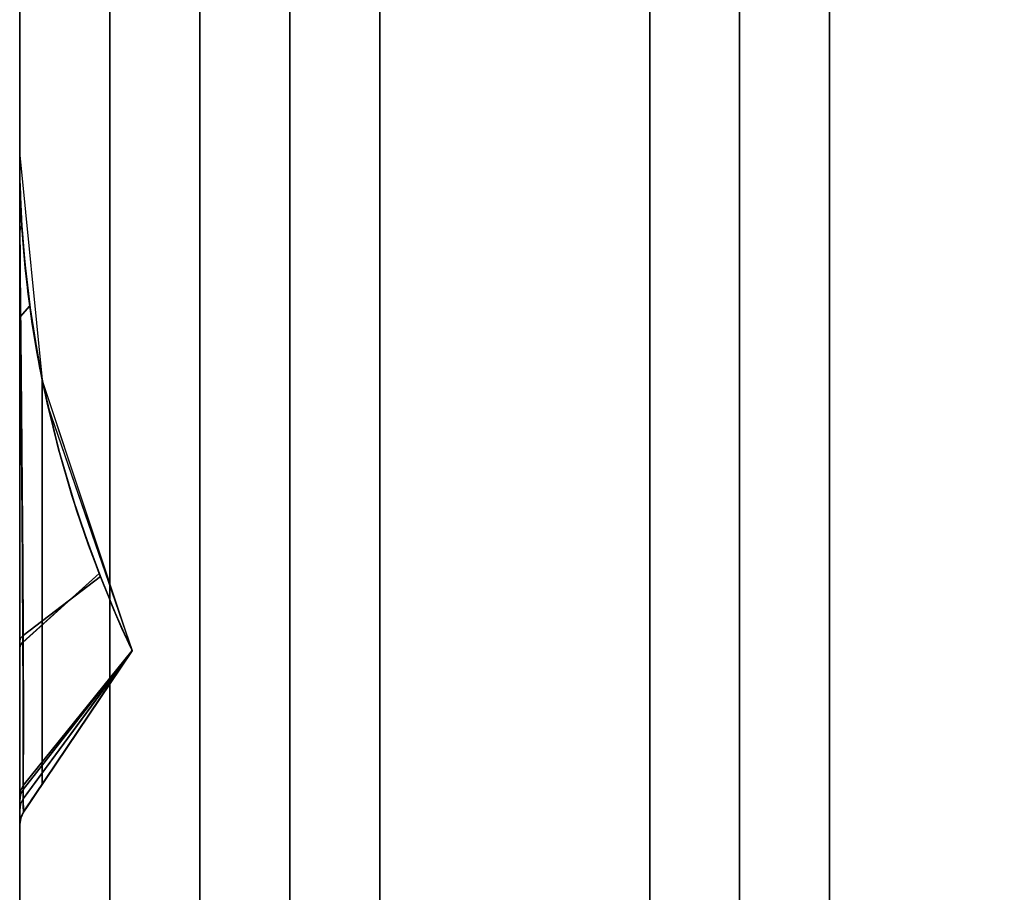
# Model space of a CAD drawing. Header units: centimetres. Extents: x -18 to 18, y -18 to 18.
# Tile 14 of 45: x -18 to -13.6, y 5.7 to 9.6. Entities that reach past the tile are written whole.
import ezdxf

# ---------------------------------------------------------------- set-up
doc = ezdxf.new("R2010")
doc.units = ezdxf.units.CM
doc.layers.get('0').update_dxf_attribs({"true_color": 0x5890e1})

msp = doc.modelspace()

# ---------------------------------------------------------------- linework, layer by layer
at = {"color": 183, "true_color": 0x8c58e1}
for points in [[(-17.9923, -17.6, 0), (-18, -17.6, 0), (-18, 17.6, 0), (-17.9923, 17.6, 0), (-17.9695, 17.6, 0), (-17.9325, 17.6, 0), (-17.8827, 17.6, 0), (-17.8221, 17.6, 0), (-17.753, 17.6, 0), (-17.678, 17.6, 0), (-17.6, 17.6, 0), (-17.6, -17.6, 0), (-17.678, -17.6, 0), (-17.753, -17.6, 0), (-17.8221, -17.6, 0), (-17.8827, -17.6, 0), (-17.9325, -17.6, 0), (-17.9695, -17.6, 0)], [(-18, 17.6, 0), (-18, -17.6, 0), (-18, -17.6, 0), (-18, 17.6, 0)], [(-17.678, 17.6, 0), (-17.753, 17.6, 0), (-17.8221, 17.6, 0), (-17.8827, 17.6, 0), (-17.9325, 17.6, 0), (-17.9695, 17.6, 0), (-17.9923, 17.6, 0), (-18, 17.6, 0), (-18, -17.6, 0), (-17.9923, -17.6, 0), (-17.9695, -17.6, 0), (-17.9325, -17.6, 0), (-17.8827, -17.6, 0), (-17.8221, -17.6, 0), (-17.753, -17.6, 0), (-17.678, -17.6, 0), (-17.6, -17.6, 0), (-17.6, 17.6, 0)], [(17.6, 17.6, 0), (17.6, -17.6, 0), (-17.6, -17.6, 0), (-17.6, 17.6, 0)], [(-17.6, 17.6, 0), (-17.6, -17.6, 0), (17.6, -17.6, 0), (17.6, 17.6, 0)], [(-17.2, -16.4, 0), (-17.2, 16.4, 0), (-17.1227, 16.4, 0), (-17.0469, 16.4, 0), (-16.9771, 16.4, 0), (-16.9171, 16.4, 0), (-16.8678, 16.4, 0), (-16.8304, 16.4, 0), (-16.8075, 16.4, 0), (-16.8, 16.4, 0), (-16.8, -16.4, 0), (-16.8075, -16.4, 0), (-16.8304, -16.4, 0), (-16.8678, -16.4, 0), (-16.9171, -16.4, 0), (-16.9771, -16.4, 0), (-17.0469, -16.4, 0), (-17.1227, -16.4, 0)], [(-16.7923, -16.4, 0), (-16.8, -16.4, 0), (-16.8, 16.4, 0), (-16.7923, 16.4, 0), (-16.7695, 16.4, 0), (-16.7325, 16.4, 0), (-16.6827, 16.4, 0), (-16.6221, 16.4, 0), (-16.553, 16.4, 0), (-16.478, 16.4, 0), (-16.4, 16.4, 0), (-16.4, -16.4, 0), (-16.478, -16.4, 0), (-16.553, -16.4, 0), (-16.6221, -16.4, 0), (-16.6827, -16.4, 0), (-16.7325, -16.4, 0), (-16.7695, -16.4, 0)], [(-16.4, 16.4, 0), (16.4, 16.4, 0), (16.4, -16.4, 0), (-16.4, -16.4, 0)], [(-14.8075, -14.4, 0), (-14.8304, -14.4, 0), (-14.8678, -14.4, 0), (-14.9171, -14.4, 0), (-14.9771, -14.4, 0), (-15.0469, -14.4, 0), (-15.1227, -14.4, 0), (-15.2, -14.4, 0), (-15.2, 14.4, 0), (-15.1227, 14.4, 0), (-15.0469, 14.4, 0), (-14.9771, 14.4, 0), (-14.9171, 14.4, 0), (-14.8678, 14.4, 0), (-14.8304, 14.4, 0), (-14.8075, 14.4, 0), (-14.8, 14.4, 0), (-14.8, -14.4, 0)], [(-14.7923, -14.4, 0), (-14.8, -14.4, 0), (-14.8, 14.4, 0), (-14.7923, 14.4, 0), (-14.7695, 14.4, 0), (-14.7325, 14.4, 0), (-14.6827, 14.4, 0), (-14.6221, 14.4, 0), (-14.553, 14.4, 0), (-14.478, 14.4, 0), (-14.4, 14.4, 0), (-14.4, -14.4, 0), (-14.478, -14.4, 0), (-14.553, -14.4, 0), (-14.6221, -14.4, 0), (-14.6827, -14.4, 0), (-14.7325, -14.4, 0), (-14.7695, -14.4, 0)], [(-14.4, -14.4, 0), (-14.4, 14.4, 0), (14.4, 14.4, 0), (14.4, -14.4, 0)], [(-18, 6.0414, 0), (-18, 9.0179, 0), (-18, 9.0179, 0), (-18, 9.0175, 0), (-18, 9.017, 0), (-18, 9.0171, 0), (-18, 9.0168, 0), (-18, 9.0005, 0), (-18, 9.0015, 0), (-18, 8.9139, 0), (-18, 8.7485, 0), (-18, 8.5152, 0), (-18, 8.2261, 0), (-18, 7.8963, 0), (-18, 7.5448, 0), (-18, 7.1919, 0), (-18, 6.8581, 0), (-18, 6.4472, 0), (-18, 6.288, 0), (-18, 6.1659, 0), (-18, 6.1658, 0), (-18, 6.0725, 0), (-18, 6.0413, 0)], [(-17.9984, 8.8924, 0), (-18, 9.0179, 0), (-18, 6.0414, 0), (-17.9956, 6.0706, 0), (-17.9829, 6.0972, 0), (-17.9643, 6.1248, 0), (-17.9438, 6.1554, 0), (-17.9221, 6.1876, 0), (-17.9, 6.2204, 0), (-17.9, 8.0187, 0), (-17.9121, 8.0809, 0), (-17.9235, 8.143, 0), (-17.9439, 8.2676, 0), (-17.9611, 8.3923, 0), (-17.9751, 8.517, 0), (-17.986, 8.6419, 0), (-17.9938, 8.767, 0)], [(-17.9999, 9.017, 0), (-17.9999, 9.0175, 0), (-17.9999, 9.0179, 0), (-18, 9.0179, 0), (-17.9, 8.0187, 0), (-17.875, 7.9023, 0), (-17.4999, 6.8147, 0), (-17.4998, 6.8147, 0), (-17.4998, 6.8147, 0), (-17.5089, 6.8338, 0), (-17.5284, 6.8762, 0), (-17.5532, 6.9317, 0), (-17.5809, 6.9964, 0), (-17.61, 7.0666, 0), (-17.6409, 7.144, 0), (-17.6935, 7.2839, 0), (-17.7469, 7.4392, 0), (-17.8277, 7.7113, 0), (-17.8965, 8.0019, 0), (-17.9472, 8.2902, 0), (-17.9785, 8.5523, 0), (-17.99, 8.7008, 0), (-17.997, 8.8438, 0), (-17.9987, 8.9088, 0), (-17.9996, 8.9634, 0), (-17.9999, 9.0027, 0)], [(-18, 9.0178, 0), (-18, 9.0178, 0), (-18, 9.0178, 0), (-18, 8.996, 0), (-18, 8.8865, 0), (-18, 8.6905, 0), (-18, 8.312, 0), (-18, 7.96, 0), (-18, 7.5778, 0), (-18, 7.1914, 0), (-18, 6.8275, 0), (-18, 6.6092, 0), (-18, 6.4192, 0), (-18, 6.2637, 0), (-18, 6.1475, 0), (-18, 6.1053, 0), (-18, 6.0424, 0), (-18, 6.0416, 0), (-18, 6.0415, 0), (-18, 9.0178, 0)], [(-17.9985, 8.894, 0), (-18, 9.0178, 0), (-18, 6.0417, 0), (-17.9958, 6.0703, 0), (-17.9829, 6.0974, 0), (-17.9672, 6.1207, 0), (-17.9469, 6.1508, 0), (-17.9238, 6.1851, 0), (-17.9, 6.2206, 0), (-17.9, 8.0185, 0), (-17.9122, 8.0807, 0), (-17.9236, 8.143, 0), (-17.944, 8.2678, 0), (-17.9612, 8.3927, 0), (-17.9753, 8.5178, 0), (-17.9861, 8.643, 0), (-17.9939, 8.7684, 0)], [(-18, 9.0147, 0), (-18, 9.0022, 0), (-17.9997, 8.9663, 0), (-17.9989, 8.915, 0), (-17.9974, 8.853, 0), (-17.9947, 8.7839, 0), (-17.9904, 8.705, 0), (-17.9994, 8.6822, 0), (-17.9997, 8.7929, 0), (-17.9999, 8.8831, 0), (-18, 8.9512, 0), (-18, 8.996, 0), (-18, 9.0178, 0), (-18, 9.0178, 0), (-18, 9.0178, 0)], [(-18, 9.0147, 0), (-18, 9.0178, 0), (-18, 9.0178, 0), (-18, 9.0178, 0), (-17.9, 8.0185, 0), (-17.875, 7.9022, 0), (-17.4999, 6.8147, 0), (-17.4998, 6.8147, 0), (-17.4998, 6.8147, 0), (-17.4998, 6.8147, 0), (-17.4998, 6.8147, 0), (-17.5002, 6.8155, 0), (-17.5064, 6.8283, 0), (-17.5227, 6.8634, 0), (-17.5454, 6.914, 0), (-17.5722, 6.9757, 0), (-17.6012, 7.0448, 0), (-17.6305, 7.1175, 0), (-17.6464, 7.1579, 0), (-17.7067, 7.3207, 0), (-17.768, 7.5051, 0), (-17.8263, 7.706, 0), (-17.8781, 7.9162, 0), (-17.9116, 8.0779, 0), (-17.9553, 8.3476, 0), (-17.962, 8.3997, 0), (-17.9791, 8.5588, 0), (-17.9904, 8.705, 0), (-17.9947, 8.7839, 0), (-17.9974, 8.853, 0), (-17.9989, 8.915, 0), (-17.9997, 8.9663, 0), (-17.9999, 9.0021, 0)], [(-18, 6.0413, 0), (-18, 6.0412, 0), (-18, 9.0175, 0), (-18, 9.0175, 0), (-18, 9.0175, 0), (-18, 9.0176, 0), (-18, 9.0175, 0), (-18, 8.9943, 0), (-18, 8.9944, 0), (-18, 8.8846, 0), (-18, 8.6903, 0), (-18, 8.3117, 0), (-18, 7.9598, 0), (-18, 7.5775, 0), (-18, 7.1911, 0), (-18, 6.8272, 0), (-18, 6.6089, 0), (-18, 6.4189, 0), (-18, 6.2634, 0), (-18, 6.1472, 0), (-18, 6.105, 0), (-18, 6.0422, 0)], [(-18, 6.0413, 0), (-18, 6.0412, 0), (-18, 9.0175, 0), (-18, 9.0175, 0), (-18, 9.0175, 0), (-18, 9.0176, 0), (-18, 9.0175, 0), (-18, 8.9943, 0), (-18, 8.9944, 0), (-18, 8.8846, 0), (-18, 8.6903, 0), (-18, 8.3117, 0), (-18, 7.9598, 0), (-18, 7.5775, 0), (-18, 7.1911, 0), (-18, 6.8272, 0), (-18, 6.6089, 0), (-18, 6.4189, 0), (-18, 6.2634, 0), (-18, 6.1472, 0), (-18, 6.105, 0), (-18, 6.0422, 0)], [(-18, 6.0413, 0), (-18, 6.0412, 0), (-18, 9.0175, 0), (-18, 9.0175, 0), (-18, 9.0175, 0), (-18, 9.0176, 0), (-18, 9.0175, 0), (-18, 8.9943, 0), (-18, 8.9944, 0), (-18, 8.8846, 0), (-18, 8.6903, 0), (-18, 8.3117, 0), (-18, 7.9598, 0), (-18, 7.5775, 0), (-18, 7.1911, 0), (-18, 6.8272, 0), (-18, 6.6089, 0), (-18, 6.4189, 0), (-18, 6.2634, 0), (-18, 6.1472, 0), (-18, 6.105, 0), (-18, 6.0422, 0)], [(-18, 9.0176, 0), (-18, 9.0175, 0), (-18, 9.0144, 0), (-18, 9.0019, 0), (-17.9997, 8.966, 0), (-17.9989, 8.9147, 0), (-17.9974, 8.8527, 0), (-17.9969, 8.8399, 0), (-17.9947, 8.7836, 0), (-17.9904, 8.7048, 0), (-17.9994, 8.6819, 0), (-17.9997, 8.7915, 0), (-17.9999, 8.8811, 0), (-18, 8.949, 0), (-18, 8.9942, 0), (-18, 9.0175, 0), (-18, 9.0175, 0)], [(-18, 6.0413, 0), (-18, 6.0412, 0), (-18, 9.0175, 0), (-18, 9.0175, 0), (-18, 9.0175, 0), (-18, 9.0175, 0), (-18, 8.9943, 0), (-18, 8.9944, 0), (-18, 8.8846, 0), (-18, 8.6903, 0), (-18, 8.3117, 0), (-18, 7.9598, 0), (-18, 7.5775, 0), (-18, 7.1911, 0), (-18, 6.8272, 0), (-18, 6.6089, 0), (-18, 6.4189, 0), (-18, 6.2634, 0), (-18, 6.1472, 0), (-18, 6.105, 0), (-18, 6.0422, 0)], [(-17.9985, 8.8937, 0), (-18, 9.0175, 0), (-18, 6.0414, 0), (-17.9958, 6.07, 0), (-17.9829, 6.0971, 0), (-17.9672, 6.1204, 0), (-17.9469, 6.1505, 0), (-17.9238, 6.1848, 0), (-17.9, 6.2203, 0), (-17.9, 8.0182, 0), (-17.9122, 8.0804, 0), (-17.9236, 8.1427, 0), (-17.944, 8.2675, 0), (-17.9612, 8.3925, 0), (-17.9753, 8.5175, 0), (-17.9861, 8.6427, 0), (-17.9939, 8.7682, 0)], [(-17.9985, 8.8937, 0), (-18, 9.0175, 0), (-18, 6.0414, 0), (-17.9958, 6.07, 0), (-17.9829, 6.0971, 0), (-17.9672, 6.1204, 0), (-17.9469, 6.1505, 0), (-17.9238, 6.1848, 0), (-17.9, 6.2203, 0), (-17.9, 8.0182, 0), (-17.9122, 8.0804, 0), (-17.9236, 8.1427, 0), (-17.944, 8.2675, 0), (-17.9612, 8.3925, 0), (-17.9753, 8.5175, 0), (-17.9861, 8.6427, 0), (-17.9939, 8.7682, 0)], [(-17.9985, 8.8937, 0), (-18, 9.0175, 0), (-18, 6.0414, 0), (-17.9958, 6.07, 0), (-17.9829, 6.0971, 0), (-17.9672, 6.1204, 0), (-17.9469, 6.1505, 0), (-17.9238, 6.1848, 0), (-17.9, 6.2203, 0), (-17.9, 8.0182, 0), (-17.9122, 8.0804, 0), (-17.9236, 8.1427, 0), (-17.944, 8.2675, 0), (-17.9612, 8.3925, 0), (-17.9753, 8.5175, 0), (-17.9861, 8.6427, 0), (-17.9939, 8.7682, 0)], [(-17.9985, 8.8937, 0), (-18, 9.0175, 0), (-18, 6.0414, 0), (-17.9958, 6.07, 0), (-17.9829, 6.0971, 0), (-17.9672, 6.1204, 0), (-17.9469, 6.1505, 0), (-17.9238, 6.1848, 0), (-17.9, 6.2203, 0), (-17.9, 8.0182, 0), (-17.9122, 8.0804, 0), (-17.9236, 8.1427, 0), (-17.944, 8.2675, 0), (-17.9612, 8.3925, 0), (-17.9753, 8.5175, 0), (-17.9861, 8.6427, 0), (-17.9939, 8.7682, 0)], [(-17.9947, 8.7836, 0), (-17.9904, 8.7048, 0), (-17.9994, 8.6819, 0), (-17.9997, 8.7915, 0), (-17.9999, 8.8811, 0), (-18, 8.949, 0), (-18, 8.9942, 0), (-18, 9.0175, 0), (-18, 9.0175, 0), (-18, 9.0175, 0), (-18, 9.0144, 0), (-18, 9.0019, 0), (-17.9997, 8.966, 0), (-17.9989, 8.9147, 0), (-17.9974, 8.8527, 0)], [(-18, 9.0171, 0), (-18, 9.0175, 0), (-18, 9.0175, 0), (-18, 9.0175, 0), (-17.9, 8.0182, 0), (-17.875, 7.902, 0), (-17.4999, 6.8144, 0), (-17.4998, 6.8144, 0), (-17.4998, 6.8144, 0), (-17.4998, 6.8144, 0), (-17.4998, 6.8144, 0), (-17.5002, 6.8152, 0), (-17.5064, 6.828, 0), (-17.5227, 6.8631, 0), (-17.5454, 6.9137, 0), (-17.5722, 6.9754, 0), (-17.6012, 7.0445, 0), (-17.6305, 7.1173, 0), (-17.6464, 7.1576, 0), (-17.7067, 7.3204, 0), (-17.768, 7.5049, 0), (-17.8263, 7.7057, 0), (-17.8781, 7.9159, 0), (-17.9116, 8.0776, 0), (-17.9553, 8.3473, 0), (-17.962, 8.3994, 0), (-17.9791, 8.5585, 0), (-17.9904, 8.7048, 0), (-17.9947, 8.7836, 0), (-17.9974, 8.8527, 0), (-17.9989, 8.9147, 0), (-17.9997, 8.966, 0), (-17.9999, 9.0018, 0), (-18, 9.0144, 0)], [(-18, 9.0144, 0), (-18, 9.0175, 0), (-18, 9.0175, 0), (-18, 9.0175, 0), (-17.9, 8.0182, 0), (-17.875, 7.902, 0), (-17.4999, 6.8144, 0), (-17.4998, 6.8144, 0), (-17.4998, 6.8144, 0), (-17.4998, 6.8144, 0), (-17.4998, 6.8144, 0), (-17.5002, 6.8152, 0), (-17.5064, 6.828, 0), (-17.5227, 6.8631, 0), (-17.5454, 6.9137, 0), (-17.5722, 6.9754, 0), (-17.6012, 7.0445, 0), (-17.6305, 7.1173, 0), (-17.6464, 7.1576, 0), (-17.7067, 7.3204, 0), (-17.768, 7.5049, 0), (-17.8263, 7.7057, 0), (-17.8781, 7.9159, 0), (-17.9116, 8.0776, 0), (-17.9553, 8.3473, 0), (-17.962, 8.3994, 0), (-17.9791, 8.5585, 0), (-17.9904, 8.7048, 0), (-17.9947, 8.7836, 0), (-17.9974, 8.8527, 0), (-17.9989, 8.9147, 0), (-17.9997, 8.966, 0), (-17.9999, 9.0018, 0)], [(-17.9947, 8.7836, 0), (-17.9904, 8.7048, 0), (-17.9994, 8.6819, 0), (-17.9997, 8.7915, 0), (-17.9999, 8.8811, 0), (-18, 8.949, 0), (-18, 8.9942, 0), (-18, 9.0175, 0), (-18, 9.0175, 0), (-18, 9.0175, 0), (-18, 9.0144, 0), (-18, 9.0019, 0), (-17.9997, 8.966, 0), (-17.9989, 8.9147, 0), (-17.9974, 8.8527, 0)], [(-18, 9.0171, 0), (-18, 9.0175, 0), (-18, 9.0175, 0), (-18, 9.0175, 0), (-17.9, 8.0182, 0), (-17.875, 7.902, 0), (-17.4999, 6.8144, 0), (-17.4998, 6.8144, 0), (-17.4998, 6.8144, 0), (-17.4998, 6.8144, 0), (-17.4998, 6.8144, 0), (-17.5002, 6.8152, 0), (-17.5064, 6.828, 0), (-17.5227, 6.8631, 0), (-17.5454, 6.9137, 0), (-17.5722, 6.9754, 0), (-17.6012, 7.0445, 0), (-17.6305, 7.1173, 0), (-17.6464, 7.1576, 0), (-17.7067, 7.3204, 0), (-17.768, 7.5049, 0), (-17.8263, 7.7057, 0), (-17.8781, 7.9159, 0), (-17.9116, 8.0776, 0), (-17.9553, 8.3473, 0), (-17.962, 8.3994, 0), (-17.9791, 8.5585, 0), (-17.9904, 8.7048, 0), (-17.9947, 8.7836, 0), (-17.9974, 8.8527, 0), (-17.9989, 8.9147, 0), (-17.9997, 8.966, 0), (-17.9999, 9.0018, 0), (-18, 9.0144, 0)], [(-17.9947, 8.7836, 0), (-17.9904, 8.7048, 0), (-17.9994, 8.6819, 0), (-17.9997, 8.7915, 0), (-17.9999, 8.8811, 0), (-18, 8.949, 0), (-18, 8.9942, 0), (-18, 9.0175, 0), (-18, 9.0175, 0), (-18, 9.0175, 0), (-18, 9.0144, 0), (-18, 9.0019, 0), (-17.9997, 8.966, 0), (-17.9989, 8.9147, 0), (-17.9974, 8.8527, 0), (-17.9969, 8.8399, 0)], [(-18, 9.0171, 0), (-18, 9.0175, 0), (-18, 9.0175, 0), (-18, 9.0175, 0), (-17.9, 8.0182, 0), (-17.875, 7.902, 0), (-17.4999, 6.8144, 0), (-17.4998, 6.8144, 0), (-17.4998, 6.8144, 0), (-17.4998, 6.8144, 0), (-17.4998, 6.8144, 0), (-17.5002, 6.8152, 0), (-17.5064, 6.828, 0), (-17.5227, 6.8631, 0), (-17.5454, 6.9137, 0), (-17.5722, 6.9754, 0), (-17.6012, 7.0445, 0), (-17.6305, 7.1173, 0), (-17.6464, 7.1576, 0), (-17.7067, 7.3204, 0), (-17.768, 7.5049, 0), (-17.8263, 7.7057, 0), (-17.8781, 7.9159, 0), (-17.9116, 8.0776, 0), (-17.9553, 8.3473, 0), (-17.962, 8.3994, 0), (-17.9791, 8.5585, 0), (-17.9904, 8.7048, 0), (-17.9947, 8.7836, 0), (-17.9974, 8.8527, 0), (-17.9989, 8.9147, 0), (-17.9997, 8.966, 0), (-17.9999, 9.0018, 0), (-18, 9.0144, 0)], [(-17.9999, 9.017, 0), (-17.9999, 9.017, 0), (-17.9999, 9.0027, 0), (-17.9996, 8.9634, 0), (-17.9987, 8.9088, 0), (-17.997, 8.8438, 0), (-17.9966, 8.8324, 0), (-17.99, 8.7008, 0), (-17.9783, 8.5523, 0), (-17.9472, 8.2902, 0), (-17.8965, 8.0019, 0), (-17.8277, 7.7113, 0), (-17.7469, 7.4392, 0), (-17.6934, 7.2839, 0), (-17.6409, 7.144, 0), (-17.9847, 6.8822, 0), (-17.9866, 7.2033, 0), (-17.9892, 7.5443, 0), (-17.9923, 7.8868, 0), (-17.9953, 8.212, 0), (-17.9977, 8.5013, 0), (-17.9993, 8.7388, 0), (-17.9998, 8.9092, 0), (-18, 9.0005, 0), (-18, 9.0168, 0)], [(-17.9961, 6.8706, 0), (-18, 6.8581, 0), (-18, 7.1919, 0), (-18, 7.5448, 0), (-18, 7.8963, 0), (-18, 8.2261, 0), (-18, 8.5152, 0), (-18, 8.7485, 0), (-18, 8.9139, 0), (-18, 9.0015, 0), (-18, 9.0005, 0), (-17.9998, 8.9092, 0), (-17.9993, 8.7388, 0), (-17.9977, 8.5013, 0), (-17.9953, 8.212, 0), (-17.9923, 7.8868, 0), (-17.9892, 7.5443, 0), (-17.9866, 7.2033, 0), (-17.9847, 6.8822, 0)], [(-18, 8.996, 0), (-18, 8.996, 0), (-18, 8.9959, 0), (-18, 8.9958, 0), (-18, 8.9509, 0), (-17.9999, 8.8828, 0), (-17.9994, 8.6822, 0), (-18, 8.6905, 0), (-18, 8.8865, 0), (-18, 8.9528, 0), (-18, 8.996, 0)], [(-18, 8.9944, 0), (-18, 8.9941, 0), (-17.9999, 8.8811, 0), (-17.9994, 8.6819, 0), (-18, 8.6903, 0), (-18, 8.8846, 0)], [(-18, 8.9944, 0), (-18, 8.9941, 0), (-17.9999, 8.8811, 0), (-17.9994, 8.6819, 0), (-18, 8.6903, 0), (-18, 8.8846, 0)], [(-18, 8.9944, 0), (-18, 8.9941, 0), (-17.9999, 8.8811, 0), (-17.9994, 8.6819, 0), (-18, 8.6903, 0), (-18, 8.8846, 0)], [(-18, 8.9944, 0), (-18, 8.9941, 0), (-17.9999, 8.8811, 0), (-17.9994, 8.6819, 0), (-18, 8.6903, 0), (-18, 8.8846, 0)], [(-18, 8.312, 0), (-18, 8.6905, 0), (-17.9994, 8.6822, 0), (-17.9972, 8.2997, 0)], [(-18, 8.3117, 0), (-18, 8.6903, 0), (-17.9994, 8.6819, 0), (-17.9972, 8.2994, 0)], [(-18, 8.3117, 0), (-18, 8.6903, 0), (-17.9994, 8.6819, 0), (-17.9972, 8.2994, 0)], [(-18, 8.3117, 0), (-18, 8.6903, 0), (-17.9994, 8.6819, 0), (-17.9972, 8.2994, 0)], [(-18, 8.3117, 0), (-18, 8.6903, 0), (-17.9994, 8.6819, 0), (-17.9972, 8.2994, 0)], [(-17.9994, 8.6822, 0), (-17.9904, 8.705, 0), (-17.9791, 8.5588, 0), (-17.962, 8.3997, 0), (-17.962, 8.3998, 0), (-17.9553, 8.3476, 0), (-17.9972, 8.2997, 0), (-17.9986, 8.5047, 0)], [(-17.9994, 8.6819, 0), (-17.9904, 8.7048, 0), (-17.9791, 8.5585, 0), (-17.962, 8.3994, 0), (-17.962, 8.3995, 0), (-17.9553, 8.3473, 0), (-17.9972, 8.2994, 0), (-17.9986, 8.5044, 0)], [(-17.9994, 8.6819, 0), (-17.9904, 8.7048, 0), (-17.9791, 8.5585, 0), (-17.962, 8.3994, 0), (-17.962, 8.3995, 0), (-17.9553, 8.3473, 0), (-17.9972, 8.2994, 0), (-17.9986, 8.5044, 0)], [(-17.9994, 8.6819, 0), (-17.9904, 8.7048, 0), (-17.9791, 8.5585, 0), (-17.962, 8.3994, 0), (-17.962, 8.3995, 0), (-17.9553, 8.3473, 0), (-17.9972, 8.2994, 0), (-17.9986, 8.5044, 0)], [(-17.9994, 8.6819, 0), (-17.9904, 8.7048, 0), (-17.9791, 8.5585, 0), (-17.962, 8.3994, 0), (-17.962, 8.3995, 0), (-17.9553, 8.3473, 0), (-17.9972, 8.2994, 0), (-17.9986, 8.5044, 0)], [(-17.9116, 8.0779, 0), (-17.9115, 8.0779, 0), (-17.8781, 7.9162, 0), (-17.8781, 7.9162, 0), (-17.8263, 7.706, 0), (-17.768, 7.5051, 0), (-17.7067, 7.3207, 0), (-17.6464, 7.1579, 0), (-17.9857, 6.8519, 0), (-17.9881, 7.2021, 0), (-17.9911, 7.5764, 0), (-17.9944, 7.9505, 0), (-17.9972, 8.2997, 0), (-17.9553, 8.3476, 0)], [(-17.9116, 8.0776, 0), (-17.9115, 8.0776, 0), (-17.8781, 7.9159, 0), (-17.8781, 7.916, 0), (-17.8263, 7.7057, 0), (-17.768, 7.5049, 0), (-17.7067, 7.3204, 0), (-17.6464, 7.1576, 0), (-17.9857, 6.8516, 0), (-17.9881, 7.2019, 0), (-17.9911, 7.5762, 0), (-17.9944, 7.9502, 0), (-17.9972, 8.2994, 0), (-17.9553, 8.3473, 0)], [(-17.9116, 8.0776, 0), (-17.9115, 8.0776, 0), (-17.8781, 7.9159, 0), (-17.8781, 7.916, 0), (-17.8263, 7.7057, 0), (-17.768, 7.5049, 0), (-17.7067, 7.3204, 0), (-17.6464, 7.1576, 0), (-17.9857, 6.8516, 0), (-17.9881, 7.2019, 0), (-17.9911, 7.5762, 0), (-17.9944, 7.9502, 0), (-17.9972, 8.2994, 0), (-17.9553, 8.3473, 0)], [(-17.9116, 8.0776, 0), (-17.9115, 8.0776, 0), (-17.8781, 7.9159, 0), (-17.8781, 7.916, 0), (-17.8263, 7.7057, 0), (-17.768, 7.5049, 0), (-17.7067, 7.3204, 0), (-17.6464, 7.1576, 0), (-17.9857, 6.8516, 0), (-17.9881, 7.2019, 0), (-17.9911, 7.5762, 0), (-17.9944, 7.9502, 0), (-17.9972, 8.2994, 0), (-17.9553, 8.3473, 0)], [(-17.9116, 8.0776, 0), (-17.9115, 8.0776, 0), (-17.8781, 7.9159, 0), (-17.8781, 7.916, 0), (-17.8263, 7.7057, 0), (-17.768, 7.5049, 0), (-17.7067, 7.3204, 0), (-17.6464, 7.1576, 0), (-17.9857, 6.8516, 0), (-17.9881, 7.2019, 0), (-17.9911, 7.5762, 0), (-17.9944, 7.9502, 0), (-17.9972, 8.2994, 0), (-17.9553, 8.3473, 0)], [(-17.9963, 6.8401, 0), (-18, 6.8275, 0), (-18, 7.1914, 0), (-18, 7.5778, 0), (-18, 7.96, 0), (-18, 8.312, 0), (-17.9972, 8.2997, 0), (-17.9944, 7.9505, 0), (-17.9911, 7.5764, 0), (-17.9881, 7.2021, 0), (-17.9857, 6.8519, 0)], [(-17.9963, 6.8399, 0), (-18, 6.8272, 0), (-18, 7.1911, 0), (-18, 7.5775, 0), (-18, 7.9598, 0), (-18, 8.3117, 0), (-17.9972, 8.2994, 0), (-17.9944, 7.9502, 0), (-17.9911, 7.5762, 0), (-17.9881, 7.2019, 0), (-17.9857, 6.8516, 0)], [(-17.9963, 6.8399, 0), (-18, 6.8272, 0), (-18, 7.1911, 0), (-18, 7.5775, 0), (-18, 7.9598, 0), (-18, 8.3117, 0), (-17.9972, 8.2994, 0), (-17.9944, 7.9502, 0), (-17.9911, 7.5762, 0), (-17.9881, 7.2019, 0), (-17.9857, 6.8516, 0)], [(-17.9963, 6.8399, 0), (-18, 6.8272, 0), (-18, 7.1911, 0), (-18, 7.5775, 0), (-18, 7.9598, 0), (-18, 8.3117, 0), (-17.9972, 8.2994, 0), (-17.9944, 7.9502, 0), (-17.9911, 7.5762, 0), (-17.9881, 7.2019, 0), (-17.9857, 6.8516, 0)], [(-17.9963, 6.8399, 0), (-18, 6.8272, 0), (-18, 7.1911, 0), (-18, 7.5775, 0), (-18, 7.9598, 0), (-18, 8.3117, 0), (-17.9972, 8.2994, 0), (-17.9944, 7.9502, 0), (-17.9911, 7.5762, 0), (-17.9881, 7.2019, 0), (-17.9857, 6.8516, 0)], [(-17.9, 6.2204, 0), (-17.4999, 6.8147, 0), (-17.9, 8.0187, 0)], [(-17.9, 6.2206, 0), (-17.4999, 6.8147, 0), (-17.9, 8.0185, 0)], [(-17.9, 6.2203, 0), (-17.4999, 6.8144, 0), (-17.9, 8.0182, 0)], [(-17.9, 6.2203, 0), (-17.4999, 6.8144, 0), (-17.9, 8.0182, 0)], [(-17.9, 6.2203, 0), (-17.4999, 6.8144, 0), (-17.9, 8.0182, 0)], [(-17.9, 6.2203, 0), (-17.4999, 6.8144, 0), (-17.9, 8.0182, 0)], [(-17.6464, 7.1579, 0), (-17.6305, 7.1175, 0), (-17.6012, 7.0448, 0), (-17.5722, 6.9757, 0), (-17.5454, 6.914, 0), (-17.5227, 6.8634, 0), (-17.5064, 6.8283, 0), (-17.5002, 6.8155, 0), (-17.9844, 6.1975, 0), (-17.9839, 6.3101, 0), (-17.9841, 6.4597, 0), (-17.9847, 6.6422, 0), (-17.9857, 6.8519, 0)], [(-17.6464, 7.1576, 0), (-17.6305, 7.1173, 0), (-17.6012, 7.0445, 0), (-17.5722, 6.9754, 0), (-17.5454, 6.9137, 0), (-17.5227, 6.8631, 0), (-17.5064, 6.828, 0), (-17.5002, 6.8152, 0), (-17.9844, 6.1972, 0), (-17.9839, 6.3098, 0), (-17.9841, 6.4594, 0), (-17.9847, 6.6419, 0), (-17.9857, 6.8516, 0)], [(-17.6464, 7.1576, 0), (-17.6305, 7.1173, 0), (-17.6012, 7.0445, 0), (-17.5722, 6.9754, 0), (-17.5454, 6.9137, 0), (-17.5227, 6.8631, 0), (-17.5064, 6.828, 0), (-17.5002, 6.8152, 0), (-17.9844, 6.1972, 0), (-17.9839, 6.3098, 0), (-17.9841, 6.4594, 0), (-17.9847, 6.6419, 0), (-17.9857, 6.8516, 0)], [(-17.6464, 7.1576, 0), (-17.6305, 7.1173, 0), (-17.6012, 7.0445, 0), (-17.5722, 6.9754, 0), (-17.5454, 6.9137, 0), (-17.5227, 6.8631, 0), (-17.5064, 6.828, 0), (-17.5002, 6.8152, 0), (-17.9844, 6.1972, 0), (-17.9839, 6.3098, 0), (-17.9841, 6.4594, 0), (-17.9847, 6.6419, 0), (-17.9857, 6.8516, 0)], [(-17.6464, 7.1576, 0), (-17.6305, 7.1173, 0), (-17.6012, 7.0445, 0), (-17.5722, 6.9754, 0), (-17.5454, 6.9137, 0), (-17.5227, 6.8631, 0), (-17.5064, 6.828, 0), (-17.5002, 6.8152, 0), (-17.9844, 6.1972, 0), (-17.9839, 6.3098, 0), (-17.9841, 6.4594, 0), (-17.9847, 6.6419, 0), (-17.9857, 6.8516, 0)], [(-17.61, 7.0666, 0), (-17.586, 7.0085, 0), (-17.5809, 6.9964, 0), (-17.5532, 6.9317, 0), (-17.5284, 6.8762, 0), (-17.5089, 6.8338, 0), (-17.4998, 6.8147, 0), (-17.9845, 6.215, 0), (-17.9838, 6.3337, 0), (-17.9836, 6.4873, 0), (-17.9839, 6.6719, 0), (-17.9847, 6.8822, 0), (-17.6409, 7.144, 0)], [(-17.9961, 6.8706, 0), (-17.9847, 6.8822, 0), (-17.9836, 6.4873, 0), (-17.9845, 6.215, 0), (-17.996, 6.1914, 0), (-18, 6.1659, 0), (-18, 6.288, 0), (-18, 6.4472, 0), (-18, 6.8581, 0)], [(-17.9839, 6.3101, 0), (-17.9844, 6.1975, 0), (-17.996, 6.1735, 0), (-18, 6.1475, 0), (-18, 6.2637, 0), (-18, 6.4192, 0), (-18, 6.6092, 0), (-18, 6.8275, 0), (-17.9963, 6.8401, 0), (-17.9857, 6.8519, 0), (-17.9841, 6.4597, 0)], [(-17.9839, 6.3098, 0), (-17.9844, 6.1972, 0), (-17.996, 6.1732, 0), (-18, 6.1472, 0), (-18, 6.2634, 0), (-18, 6.4189, 0), (-18, 6.6089, 0), (-18, 6.8272, 0), (-17.9963, 6.8399, 0), (-17.9857, 6.8516, 0), (-17.9841, 6.4594, 0)], [(-17.9839, 6.3098, 0), (-17.9844, 6.1972, 0), (-17.996, 6.1732, 0), (-18, 6.1472, 0), (-18, 6.2634, 0), (-18, 6.4189, 0), (-18, 6.6089, 0), (-18, 6.8272, 0), (-17.9963, 6.8399, 0), (-17.9857, 6.8516, 0), (-17.9841, 6.4594, 0)], [(-17.9839, 6.3098, 0), (-17.9844, 6.1972, 0), (-17.996, 6.1732, 0), (-18, 6.1472, 0), (-18, 6.2634, 0), (-18, 6.4189, 0), (-18, 6.6089, 0), (-18, 6.8272, 0), (-17.9963, 6.8399, 0), (-17.9857, 6.8516, 0), (-17.9841, 6.4594, 0)], [(-17.9839, 6.3098, 0), (-17.9844, 6.1972, 0), (-17.996, 6.1732, 0), (-18, 6.1472, 0), (-18, 6.2634, 0), (-18, 6.4189, 0), (-18, 6.6089, 0), (-18, 6.8272, 0), (-17.9963, 6.8399, 0), (-17.9857, 6.8516, 0), (-17.9841, 6.4594, 0)], [(-17.9845, 6.215, 0), (-17.4998, 6.8147, 0), (-17.4998, 6.8147, 0), (-17.4998, 6.8147, 0), (-17.9829, 6.0971, 0), (-17.985, 6.1242, 0)], [(-17.5002, 6.8155, 0), (-17.4998, 6.8147, 0), (-17.4998, 6.8147, 0), (-17.9847, 6.1562, 0), (-17.9844, 6.1975, 0)], [(-17.5002, 6.8152, 0), (-17.4998, 6.8144, 0), (-17.4998, 6.8144, 0), (-17.9847, 6.1559, 0), (-17.9844, 6.1972, 0)], [(-17.5002, 6.8152, 0), (-17.4998, 6.8144, 0), (-17.4998, 6.8144, 0), (-17.9847, 6.1559, 0), (-17.9844, 6.1972, 0)], [(-17.5002, 6.8152, 0), (-17.4998, 6.8144, 0), (-17.4998, 6.8144, 0), (-17.9847, 6.1559, 0), (-17.9844, 6.1972, 0)], [(-17.5002, 6.8152, 0), (-17.4998, 6.8144, 0), (-17.4998, 6.8144, 0), (-17.9847, 6.1559, 0), (-17.9844, 6.1972, 0)], [(-17.9834, 6.0975, 0), (-17.9847, 6.1562, 0), (-17.4998, 6.8147, 0), (-17.4998, 6.8147, 0)], [(-17.9834, 6.0972, 0), (-17.9847, 6.1559, 0), (-17.4998, 6.8144, 0), (-17.4998, 6.8144, 0)], [(-17.9834, 6.0972, 0), (-17.9847, 6.1559, 0), (-17.4998, 6.8144, 0), (-17.4998, 6.8144, 0)], [(-17.9834, 6.0972, 0), (-17.9847, 6.1559, 0), (-17.4998, 6.8144, 0), (-17.4998, 6.8144, 0)], [(-17.9834, 6.0972, 0), (-17.9847, 6.1559, 0), (-17.4998, 6.8144, 0), (-17.4998, 6.8144, 0)], [(-17.983, 6.0974, 0), (-17.9834, 6.0975, 0), (-17.4998, 6.8147, 0), (-17.4998, 6.8147, 0)], [(-17.983, 6.0971, 0), (-17.9834, 6.0972, 0), (-17.4998, 6.8144, 0), (-17.4998, 6.8144, 0)], [(-17.983, 6.0971, 0), (-17.9834, 6.0972, 0), (-17.4998, 6.8144, 0), (-17.4998, 6.8144, 0)], [(-17.983, 6.0971, 0), (-17.9834, 6.0972, 0), (-17.4998, 6.8144, 0), (-17.4998, 6.8144, 0)], [(-17.983, 6.0971, 0), (-17.9834, 6.0972, 0), (-17.4998, 6.8144, 0), (-17.4998, 6.8144, 0)], [(-17.4998, 6.8147, 0), (-17.4999, 6.8147, 0), (-17.9, 6.2206, 0), (-17.9469, 6.1508, 0), (-17.9672, 6.1207, 0), (-17.9829, 6.0974, 0), (-17.983, 6.0974, 0)], [(-17.4998, 6.8144, 0), (-17.4999, 6.8144, 0), (-17.9, 6.2203, 0), (-17.9469, 6.1505, 0), (-17.9672, 6.1204, 0), (-17.9829, 6.0971, 0), (-17.983, 6.0971, 0)], [(-17.4998, 6.8144, 0), (-17.4999, 6.8144, 0), (-17.9, 6.2203, 0), (-17.9469, 6.1505, 0), (-17.9672, 6.1204, 0), (-17.9829, 6.0971, 0), (-17.983, 6.0971, 0)], [(-17.4998, 6.8144, 0), (-17.4999, 6.8144, 0), (-17.9, 6.2203, 0), (-17.9469, 6.1505, 0), (-17.9672, 6.1204, 0), (-17.9829, 6.0971, 0), (-17.983, 6.0971, 0)], [(-17.4998, 6.8144, 0), (-17.4999, 6.8144, 0), (-17.9, 6.2203, 0), (-17.9469, 6.1505, 0), (-17.9672, 6.1204, 0), (-17.9829, 6.0971, 0), (-17.983, 6.0971, 0)], [(-17.4998, 6.8147, 0), (-17.4999, 6.8147, 0), (-17.9, 6.2204, 0), (-17.9438, 6.1554, 0), (-17.9643, 6.1248, 0), (-17.9829, 6.0972, 0), (-17.9829, 6.0971, 0)], [(-17.996, 6.1914, 0), (-17.9845, 6.215, 0), (-17.985, 6.1242, 0), (-17.9829, 6.0971, 0), (-17.9956, 6.0705, 0), (-18, 6.0413, 0), (-18, 6.0725, 0), (-18, 6.1658, 0)], [(-18, 6.1053, 0), (-18, 6.1475, 0), (-17.996, 6.1735, 0), (-17.9844, 6.1975, 0), (-17.9847, 6.1562, 0), (-17.9961, 6.1318, 0)], [(-18, 6.105, 0), (-18, 6.1472, 0), (-17.996, 6.1732, 0), (-17.9844, 6.1972, 0), (-17.9847, 6.1559, 0), (-17.9961, 6.1315, 0)], [(-18, 6.105, 0), (-18, 6.1472, 0), (-17.996, 6.1732, 0), (-17.9844, 6.1972, 0), (-17.9847, 6.1559, 0), (-17.9961, 6.1315, 0)], [(-18, 6.105, 0), (-18, 6.1472, 0), (-17.996, 6.1732, 0), (-17.9844, 6.1972, 0), (-17.9847, 6.1559, 0), (-17.9961, 6.1315, 0)], [(-18, 6.105, 0), (-18, 6.1472, 0), (-17.996, 6.1732, 0), (-17.9844, 6.1972, 0), (-17.9847, 6.1559, 0), (-17.9961, 6.1315, 0)], [(-17.9957, 6.0712, 0), (-18, 6.0424, 0), (-18, 6.1053, 0), (-17.9961, 6.1318, 0), (-17.9847, 6.1562, 0), (-17.9834, 6.0975, 0)], [(-17.9957, 6.0709, 0), (-18, 6.0422, 0), (-18, 6.105, 0), (-17.9961, 6.1315, 0), (-17.9847, 6.1559, 0), (-17.9834, 6.0972, 0)], [(-17.9957, 6.0709, 0), (-18, 6.0422, 0), (-18, 6.105, 0), (-17.9961, 6.1315, 0), (-17.9847, 6.1559, 0), (-17.9834, 6.0972, 0)], [(-17.9957, 6.0709, 0), (-18, 6.0422, 0), (-18, 6.105, 0), (-17.9961, 6.1315, 0), (-17.9847, 6.1559, 0), (-17.9834, 6.0972, 0)], [(-17.9957, 6.0709, 0), (-18, 6.0422, 0), (-18, 6.105, 0), (-17.9961, 6.1315, 0), (-17.9847, 6.1559, 0), (-17.9834, 6.0972, 0)], [(-18, 6.0416, 0), (-18, 6.0424, 0), (-17.9957, 6.0712, 0), (-17.9834, 6.0975, 0), (-17.983, 6.0974, 0), (-17.9956, 6.0708, 0)], [(-17.9956, 6.0708, 0), (-17.983, 6.0974, 0), (-17.9829, 6.0974, 0), (-17.9958, 6.0703, 0), (-18, 6.0418, 0), (-18, 6.0415, 0), (-18, 6.0416, 0)], [(-18, 6.0413, 0), (-18, 6.0422, 0), (-17.9957, 6.0709, 0), (-17.9834, 6.0972, 0), (-17.983, 6.0971, 0), (-17.9956, 6.0705, 0)], [(-17.9956, 6.0705, 0), (-17.9829, 6.0971, 0), (-17.9829, 6.0972, 0), (-17.9956, 6.0706, 0), (-18, 6.0414, 0), (-18, 6.0413, 0)], [(-18, 6.0413, 0), (-18, 6.0422, 0), (-17.9957, 6.0709, 0), (-17.9834, 6.0972, 0), (-17.983, 6.0971, 0), (-17.9956, 6.0705, 0)], [(-18, 6.0413, 0), (-18, 6.0422, 0), (-17.9957, 6.0709, 0), (-17.9834, 6.0972, 0), (-17.983, 6.0971, 0), (-17.9956, 6.0705, 0)], [(-18, 6.0413, 0), (-18, 6.0422, 0), (-17.9957, 6.0709, 0), (-17.9834, 6.0972, 0), (-17.983, 6.0971, 0), (-17.9956, 6.0705, 0)], [(-17.9956, 6.0705, 0), (-17.983, 6.0971, 0), (-17.9829, 6.0971, 0), (-17.9958, 6.07, 0), (-18, 6.0415, 0), (-18, 6.0412, 0), (-18, 6.0413, 0)], [(-17.9956, 6.0705, 0), (-17.983, 6.0971, 0), (-17.9829, 6.0971, 0), (-17.9958, 6.07, 0), (-18, 6.0415, 0), (-18, 6.0412, 0), (-18, 6.0413, 0)], [(-17.9956, 6.0705, 0), (-17.983, 6.0971, 0), (-17.9829, 6.0971, 0), (-17.9958, 6.07, 0), (-18, 6.0415, 0), (-18, 6.0412, 0), (-18, 6.0413, 0)], [(-17.9956, 6.0705, 0), (-17.983, 6.0971, 0), (-17.9829, 6.0971, 0), (-17.9958, 6.07, 0), (-18, 6.0415, 0), (-18, 6.0412, 0), (-18, 6.0413, 0)]]:
    msp.add_polyline3d(points, close=True, dxfattribs=at)
for points in [[(16.4, 17.2, 0), (-16.4, 17.2, 0), (-16.6616, 17.156, 0), (-16.7897, 17.0987, 0), (-16.9075, 17.0184, 0), (-17.0092, 16.9185, 0), (-17.0904, 16.8041, 0), (-17.1846, 16.5561, 0), (-17.2, 16.4, 0), (-17.2, -16.4, 0), (-17.1846, -16.5561, 0), (-17.1391, -16.7061, 0), (-17.0443, -16.8741, 0), (-16.9075, -17.0184, 0), (-16.7393, -17.1245, 0), (-16.556, -17.1846, 0), (-16.4, -17.2, 0), (16.4, -17.2, 0)], [(14.4, 15.2, 0), (-14.4, 15.2, 0), (-14.5455, 15.1866, 0), (-14.6944, 15.1438, 0), (-14.8377, 15.0696, 0), (-14.9657, 14.9657, 0), (-15.0696, 14.8378, 0), (-15.1438, 14.6945, 0), (-15.1866, 14.5456, 0), (-15.2, 14.4, 0), (-15.2, -14.4, 0), (-15.1849, -14.5546, 0), (-15.1391, -14.7061, 0), (-15.0643, -14.8457, 0), (-14.9657, -14.9657, 0), (-14.8457, -15.0643, 0), (-14.7061, -15.1391, 0), (-14.5545, -15.1849, 0), (-14.4, -15.2, 0), (14.4, -15.2, 0)]]:
    msp.add_polyline3d(points, dxfattribs=at)

doc.saveas('drawing.dxf')
